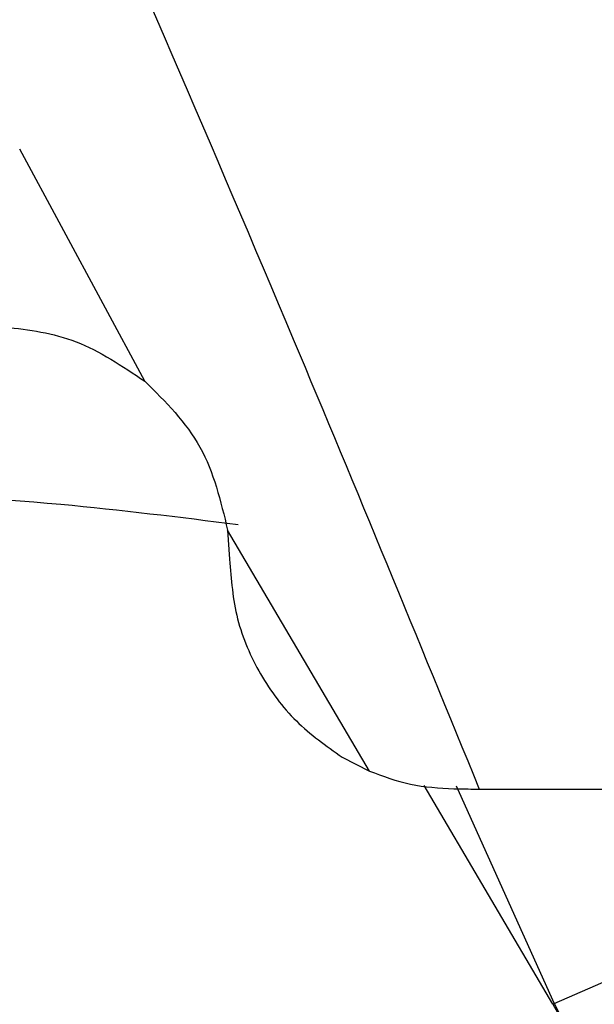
# Model space of a CAD drawing. Header units: millimetres. Extents: x 0 to 594, y 0 to 420.
# Tile 43 of 50: x 370 to 376, y 271 to 282. Entities that reach past the tile are written whole.
import ezdxf

# ---------------------------------------------------------------- set-up
doc = ezdxf.new("R2010")
doc.units = ezdxf.units.MM

msp = doc.modelspace()

# ---------------------------------------------------------------- linework, layer by layer
at = {"color": 7, "linetype": 'Continuous', "lineweight": 25}
for p, q in [((371.138608, 277.991865), (369.740838, 280.582483)), ((373.645309, 273.637131), (372.062024, 276.328692)), ((372.062025, 276.328692), (372.083652, 276.002372)), ((373.341216, 273.792773), (373.645308, 273.637131)), ((375.692813, 271.031882), (374.255573, 273.474455)), ((374.613802, 273.471458), (375.70901, 271.03938)), ((374.870886, 273.436433), (376.400608, 273.433842)), ((375.70901, 271.03938), (376.400608, 271.341728)), ((375.692813, 271.031882), (375.911131, 270.642526)), ((375.70901, 271.03938), (375.911131, 270.642526))]:
    msp.add_line(p, q, dxfattribs=at)
for centre, radius, start, end in [((382.617115, 257.475814), 45, 153.219643, 266.780357), ((382.617115, 257.475814), 44.938912, 157.7158077, 262.2841923), ((384.195328, 252.685393), 20.220941, 114.8143674, 114.8649387)]:
    msp.add_arc(centre, radius, start, end, dxfattribs=at)
for points, knots in [([(370.063652, 284.81595), (369.893674, 284.558585), (369.582053, 284.086758), (369.452337, 283.024835), (369.349318, 282.287707), (369.281108, 281.799654)], [0, 0, 0, 0, 0.2885054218, 0.5289183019, 1, 1, 1, 1]), ([(370.063652, 284.81595), (370.982851, 282.701031), (372.624291, 278.92436), (374.184421, 275.113311), (374.870886, 273.436433)], [0, 0, 0, 0, 0.559995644, 1, 1, 1, 1]), ([(369.578961, 278.598614), (369.845366, 278.565786), (370.378407, 278.500101), (370.885133, 278.161327), (371.138606, 277.991866)], [0, 0, 0, 0, 0.499782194, 1, 1, 1, 1]), ([(371.138606, 277.991866), (371.369174, 277.761926), (371.829985, 277.302369), (371.984714, 276.653099), (372.062025, 276.328692)], [0, 0, 0, 0, 0.500351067, 1, 1, 1, 1]), ([(372.181694, 276.387833), (371.52408, 276.470055), (370.071585, 276.651661), (368.575327, 276.733582), (367.756497, 276.778414)], [0, 0, 0, 0, 0.452748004, 1, 1, 1, 1]), ([(372.083652, 276.002372), (372.101384, 275.777836), (372.136878, 275.328375), (372.410724, 274.70709), (372.806434, 274.170563), (373.162929, 273.918722), (373.341216, 273.792773)], [0, 0, 0, 0, 0.24950501, 0.499443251, 0.749665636, 1, 1, 1, 1]), ([(373.645308, 273.637131), (373.795604, 273.580787), (374.096932, 273.467822), (374.424234, 273.447904), (374.588286, 273.43792)], [0, 0, 0, 0, 0.49877429, 1, 1, 1, 1]), ([(374.588286, 273.43792), (374.640932, 273.437565), (374.735006, 273.436931), (374.829343, 273.436586), (374.870886, 273.436433)], [0, 0, 0, 0, 0.559629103, 1, 1, 1, 1])]:
    msp.add_open_spline(points, degree=3, knots=knots, dxfattribs=at)

doc.saveas('drawing.dxf')
